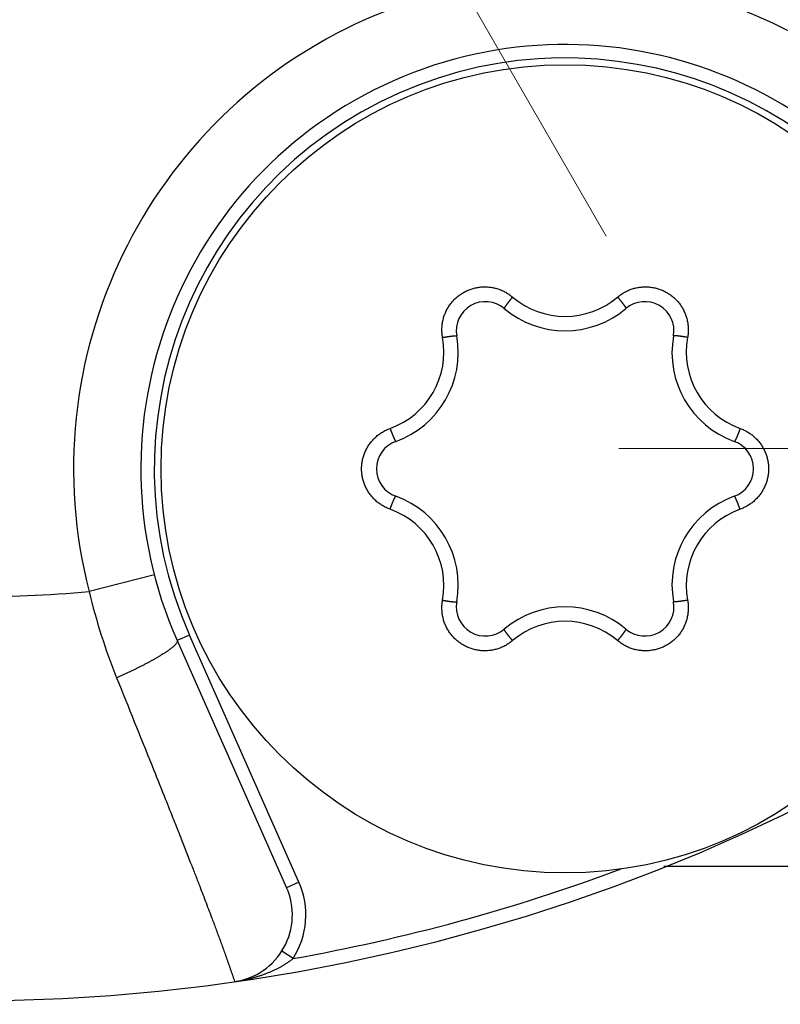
# Model space of a CAD drawing. Header units: millimetres. Extents: x 0 to 1071, y 0 to 742.
# Tile 24 of 130: x 455.41 to 461.06, y 284.54 to 291.85. Entities that reach past the tile are written whole.
import ezdxf

# ---------------------------------------------------------------- set-up
doc = ezdxf.new("R2010")
doc.units = ezdxf.units.MM
doc.header["$LTSCALE"] = 0.454724
doc.linetypes.add('CENTER', pattern=[50.8, 31.75, -6.35, 6.35, -6.35])
doc.layers.add('NoLayerName_001', color=7, linetype='Continuous')

# ---------------------------------------------------------------- blocks, each defined once
blk = doc.blocks.new('DIM_0005')
at = {"color": 3, "linetype": 'Continuous', "lineweight": 13}
blk.add_arc((53.0803, 45.9689), 53.0803, 300, 210, dxfattribs=at)

msp = doc.modelspace()

# ---------------------------------------------------------------- linework, layer by layer
at = {"layer": 'NoLayerName_001', "color": 4, "linetype": 'CENTER', "lineweight": 13}
for p, q in [((452.54676, 302.744427), (486.643109, 243.687818)), ((459.860629, 288.663114), (469.860629, 288.663114))]:
    msp.add_line(p, q, dxfattribs=at)
at = {"layer": 'NoLayerName_001', "color": 60, "linetype": 'Continuous', "lineweight": 25}
for p, q in [((456.411007, 287.725698), (455.92686, 287.600791)), ((456.672295, 287.27775), (456.580857, 287.237263)), ((456.580857, 287.237263), (457.393062, 285.402958)), ((457.484499, 285.443445), (456.672295, 287.27775)), ((460.195126, 285.562609), (464.860629, 285.562609)), ((460.207286, 285.562609), (466.961134, 285.562609)), ((457.484499, 285.443445), (457.393062, 285.402958)), ((457.440943, 284.87663), (457.356765, 284.930612))]:
    msp.add_line(p, q, dxfattribs=at)
msp.add_circle((459.461134, 288.512609), 3, dxfattribs=at)
for centre, radius, start, end in [((455.011134, 298.562609), 14, 270, 90), ((459.461134, 288.512609), 3.64999, 33.2997428, 194.4664487), ((459.461134, 288.512609), 3.15, 23.8830953, 203.8830953), ((459.461134, 288.512609), 3.049999, 23.8830953, 203.8830953), ((459.461365, 290.247534), 0.602815, 229.6731316, 310.3261141), ((458.869498, 289.537351), 0.21673, 49.8061343, 190.1938657), ((460.052769, 289.537351), 0.21673, 349.8061343, 130.1938657), ((459.461134, 290.237609), 0.7, 229.8061343, 310.1938657), ((457.959165, 289.379771), 0.602187, 289.6528948, 10.3471052), ((457.96724, 289.375109), 0.7, 289.8061343, 10.1938657), ((460.955028, 289.375109), 0.7, 169.8061343, 250.1938657), ((460.963103, 289.379771), 0.602187, 169.6529121, 250.3470879), ((458.277863, 288.512609), 0.21673, 109.8061343, 250.1938657), ((460.644404, 288.512609), 0.21673, 289.8061343, 70.1938657), ((457.96724, 287.650109), 0.7, 349.8061343, 70.1938657), ((460.955028, 287.650109), 0.7, 109.8061343, 190.1938657), ((457.959165, 287.645447), 0.602187, 349.6529191, 70.3470809), ((460.963102, 287.645447), 0.602187, 109.6528879, 190.3471121), ((455.011134, 298.562609), 11, 270, 274.7752781), ((460.296319, 288.641957), 4.491792, 193.402653, 201.9712312), ((458.869498, 287.487867), 0.21673, 169.8061343, 310.1938657), ((460.052769, 287.487867), 0.21673, 229.8061343, 10.1938657), ((459.461134, 286.787609), 0.7, 49.8061343, 130.1938657), ((459.460902, 286.777684), 0.602815, 49.6731316, 130.3261141), ((455.011134, 298.562609), 13.9, 280.0673956, 290.4885171), ((456.935875, 285.200522), 0.5, 278.1967881, 23.8830953), ((456.935875, 285.200522), 0.599999, 327.3286116, 23.8830953), ((457.083887, 285.325993), 0.573948, 306.5393558, 308.4700728)]:
    msp.add_arc(centre, radius, start, end, dxfattribs=at)
for points, knots in [([(458.551579, 289.487934), (458.550776, 289.493073), (458.548983, 289.503334), (458.547403, 289.518893), (458.546485, 289.534518), (458.546351, 289.550186), (458.546972, 289.565846), (458.548359, 289.581457), (458.550513, 289.596976), (458.553428, 289.612364), (458.557092, 289.627586), (458.561496, 289.642607), (458.566628, 289.657393), (458.572479, 289.67191), (458.579038, 289.686121), (458.58629, 289.699994), (458.594213, 289.713496), (458.602788, 289.726596), (458.611994, 289.739261), (458.621809, 289.751458), (458.632215, 289.763157), (458.643188, 289.774324), (458.654697, 289.784938), (458.666714, 289.794975), (458.679207, 289.80441), (458.692149, 289.813221), (458.705509, 289.821382), (458.719258, 289.828871), (458.733359, 289.835674), (458.747778, 289.841776), (458.762478, 289.847164), (458.777425, 289.851824), (458.792583, 289.855742), (458.807917, 289.858904), (458.823388, 289.861305), (458.838959, 289.862944), (458.854591, 289.863818), (458.870247, 289.863934), (458.885884, 289.863259), (458.901483, 289.861909), (458.911786, 289.860263), (458.91695, 289.859534)], [0, 0, 0, 0, 0.015603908, 0.031234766, 0.046885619, 0.062549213, 0.078218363, 0.093886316, 0.109547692, 0.125202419, 0.140852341, 0.15649894, 0.172143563, 0.187787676, 0.203433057, 0.219080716, 0.234730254, 0.250380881, 0.266031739, 0.281682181, 0.297332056, 0.312981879, 0.328632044, 0.344282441, 0.359932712, 0.375582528, 0.391231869, 0.406881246, 0.422531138, 0.438181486, 0.453831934, 0.469482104, 0.485131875, 0.500781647, 0.516431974, 0.532082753, 0.547733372, 0.563382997, 0.579030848, 0.594676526, 0.610321, 0.610321, 0.610321, 0.610321]), ([(458.91695, 289.859534), (458.922072, 289.858552), (458.932354, 289.856772), (458.947551, 289.853002), (458.96257, 289.848586), (458.977353, 289.843412), (458.991871, 289.837521), (459.006083, 289.830915), (459.019956, 289.823622), (459.033457, 289.815672), (459.04653, 289.807063), (459.059215, 289.797915), (459.067206, 289.791233), (459.071255, 289.787969)], [0, 0, 0, 0, 0.015644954, 0.031291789, 0.046941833, 0.062596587, 0.078257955, 0.093925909, 0.109595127, 0.125258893, 0.140909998, 0.156541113, 0.172145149, 0.172145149, 0.172145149, 0.172145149]), ([(459.851013, 289.787969), (459.855061, 289.791234), (459.86305, 289.797918), (459.875734, 289.807066), (459.888808, 289.815673), (459.90231, 289.823622), (459.916184, 289.830914), (459.930397, 289.837517), (459.944915, 289.84341), (459.959699, 289.848578), (459.974714, 289.853015), (459.989925, 289.856711), (460.005296, 289.859659), (460.020793, 289.86185), (460.03638, 289.863275), (460.05202, 289.863931), (460.067675, 289.86382), (460.083306, 289.862944), (460.098877, 289.861305), (460.114349, 289.858904), (460.129682, 289.855742), (460.14484, 289.851824), (460.159787, 289.847164), (460.174487, 289.841776), (460.188906, 289.835674), (460.203007, 289.828872), (460.216755, 289.821383), (460.230115, 289.813221), (460.243056, 289.804411), (460.25555, 289.794975), (460.267566, 289.784938), (460.279075, 289.774324), (460.290047, 289.763156), (460.300453, 289.751457), (460.310268, 289.739259), (460.319473, 289.726594), (460.328046, 289.713494), (460.335974, 289.699994), (460.343208, 289.686114), (460.349837, 289.67193), (460.353563, 289.662184), (460.355512, 289.657347)], [0, 0, 0, 0, 0.015603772, 0.03123454, 0.046885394, 0.062549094, 0.078218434, 0.09388661, 0.109548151, 0.125202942, 0.140852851, 0.156499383, 0.172143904, 0.187787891, 0.203433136, 0.219080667, 0.234730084, 0.250380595, 0.26603134, 0.281681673, 0.297331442, 0.312981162, 0.328631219, 0.344281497, 0.359931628, 0.375581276, 0.391230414, 0.406879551, 0.422529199, 0.43817933, 0.453829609, 0.46947967, 0.485129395, 0.500779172, 0.516429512, 0.532080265, 0.547730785, 0.563380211, 0.579027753, 0.594673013, 0.610317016, 0.610317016, 0.610317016, 0.610317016]), ([(459.071255, 289.787969), (459.070424, 289.786991), (459.068761, 289.785036), (459.06628, 289.782092), (459.063806, 289.779143), (459.06134, 289.776185), (459.058884, 289.773221), (459.056437, 289.770249), (459.053998, 289.76727), (459.051569, 289.764283), (459.049149, 289.761288), (459.047142, 289.758785), (459.045541, 289.756779), (459.044343, 289.755272), (459.043148, 289.753762), (459.041956, 289.752251), (459.040766, 289.750737), (459.03958, 289.749221), (459.038397, 289.747702), (459.037217, 289.746181), (459.036041, 289.744658), (459.034868, 289.743132), (459.033699, 289.741603), (459.032533, 289.740072), (459.031371, 289.738537), (459.030214, 289.736999), (459.029061, 289.735458), (459.027913, 289.733912), (459.02677, 289.732363), (459.025632, 289.730809), (459.0245, 289.729251), (459.023374, 289.727687), (459.022255, 289.726119), (459.021143, 289.724546), (459.020041, 289.722968), (459.018948, 289.721385), (459.017865, 289.719797), (459.016793, 289.718203), (459.015735, 289.7166), (459.014691, 289.714985), (459.014018, 289.713894), (459.013678, 289.713349)], [0, 0, 0, 0, 0.003849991, 0.0077000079, 0.011550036, 0.0154000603, 0.0192500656, 0.0231000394, 0.0269499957, 0.0307999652, 0.0346499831, 0.0385000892, 0.0404251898, 0.0423503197, 0.0442754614, 0.0462005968, 0.0481257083, 0.0500507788, 0.0519757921, 0.0539007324, 0.0558255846, 0.0577503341, 0.0596749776, 0.0615995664, 0.0635241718, 0.0654488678, 0.0673737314, 0.0692988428, 0.0712242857, 0.0731501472, 0.0750764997, 0.0770031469, 0.0789296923, 0.0808557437, 0.0827809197, 0.0847048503, 0.086627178, 0.0885477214, 0.0904677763, 0.0923895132, 0.0943152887, 0.0943152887, 0.0943152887, 0.0943152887]), ([(459.851013, 289.787969), (459.851843, 289.786991), (459.853506, 289.785036), (459.855988, 289.782092), (459.858462, 289.779142), (459.860927, 289.776185), (459.863383, 289.77322), (459.865831, 289.770248), (459.86827, 289.767269), (459.870699, 289.764282), (459.873118, 289.761287), (459.875126, 289.758785), (459.876727, 289.756778), (459.877925, 289.755271), (459.87912, 289.753762), (459.880312, 289.75225), (459.881502, 289.750736), (459.882688, 289.74922), (459.883871, 289.747702), (459.885051, 289.74618), (459.886227, 289.744657), (459.8874, 289.743131), (459.888569, 289.741602), (459.889735, 289.740071), (459.890897, 289.738536), (459.892054, 289.736998), (459.893207, 289.735457), (459.894355, 289.733911), (459.895498, 289.732362), (459.896636, 289.730808), (459.897768, 289.72925), (459.898894, 289.727686), (459.900013, 289.726118), (459.901125, 289.724545), (459.902228, 289.722967), (459.903321, 289.721384), (459.904403, 289.719796), (459.905476, 289.718202), (459.906534, 289.716599), (459.907578, 289.714984), (459.908251, 289.713893), (459.908591, 289.713348)], [0, 0, 0, 0, 0.0038500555, 0.0077001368, 0.0115502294, 0.0154003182, 0.0192503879, 0.0231004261, 0.0269504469, 0.0308004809, 0.0346505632, 0.0385007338, 0.0404258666, 0.0423510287, 0.0442762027, 0.0462013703, 0.048126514, 0.0500516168, 0.0519766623, 0.0539016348, 0.0558265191, 0.0577513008, 0.0596759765, 0.0616005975, 0.063525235, 0.0654499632, 0.0673748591, 0.0693000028, 0.071225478, 0.0731513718, 0.0750777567, 0.0770044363, 0.078931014, 0.0808570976, 0.0827823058, 0.0847062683, 0.0866286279, 0.0885492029, 0.0904692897, 0.0923910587, 0.0943168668, 0.0943168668, 0.0943168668, 0.0943168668]), ([(459.013678, 289.713349), (459.013346, 289.712797), (459.012673, 289.711695), (459.011712, 289.710014), (459.010776, 289.708313), (459.010013, 289.706574), (459.009065, 289.704832), (459.009344, 289.703534), (459.009371, 289.702903)], [0, 0, 0, 0, 0.0019323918, 0.0038733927, 0.0058131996, 0.0077351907, 0.009629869, 0.0115242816, 0.0115242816, 0.0115242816, 0.0115242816]), ([(459.908591, 289.713348), (459.908922, 289.712796), (459.909596, 289.711694), (459.910556, 289.710013), (459.911493, 289.708312), (459.912255, 289.706572), (459.913204, 289.70483), (459.912924, 289.703533), (459.912898, 289.702902)], [0, 0, 0, 0, 0.0019324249, 0.0038734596, 0.0058132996, 0.0077353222, 0.0096300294, 0.0115244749, 0.0115244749, 0.0115244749, 0.0115244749]), ([(460.355512, 289.657347), (460.357223, 289.652421), (460.360821, 289.642626), (460.365154, 289.62758), (460.368838, 289.612365), (460.371748, 289.596976), (460.373905, 289.581457), (460.375293, 289.565846), (460.375915, 289.550186), (460.375782, 289.534518), (460.374864, 289.518892), (460.373285, 289.503333), (460.371492, 289.493073), (460.370689, 289.487934)], [0, 0, 0, 0, 0.015644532, 0.031291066, 0.04694096, 0.062595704, 0.078257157, 0.093925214, 0.109594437, 0.125258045, 0.140908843, 0.156539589, 0.17214336, 0.17214336, 0.17214336, 0.17214336]), ([(458.551579, 289.487934), (458.552841, 289.488164), (458.555366, 289.488627), (458.559156, 289.489304), (458.562947, 289.489972), (458.566741, 289.490628), (458.570537, 289.491273), (458.574334, 289.491907), (458.578134, 289.492529), (458.581935, 289.493139), (458.585738, 289.493737), (458.588909, 289.494225), (458.591447, 289.494608), (458.593352, 289.494892), (458.595256, 289.495172), (458.597161, 289.495449), (458.599067, 289.495722), (458.600973, 289.495991), (458.60288, 289.496256), (458.604787, 289.496517), (458.606695, 289.496774), (458.608603, 289.497027), (458.610511, 289.497276), (458.61242, 289.497519), (458.61433, 289.497758), (458.616241, 289.497991), (458.618152, 289.498219), (458.620064, 289.498441), (458.621978, 289.498656), (458.623892, 289.498864), (458.625808, 289.499066), (458.627725, 289.499259), (458.629642, 289.499444), (458.63156, 289.49962), (458.633478, 289.499786), (458.635396, 289.499942), (458.637313, 289.500085), (458.639229, 289.500217), (458.641146, 289.500331), (458.643067, 289.500428), (458.644349, 289.500465), (458.64499, 289.500487)], [0, 0, 0, 0, 0.0038499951, 0.0077000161, 0.0115500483, 0.0154000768, 0.0192500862, 0.0231000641, 0.0269500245, 0.0307999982, 0.0346500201, 0.0385001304, 0.040425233, 0.0423503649, 0.0442755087, 0.0462006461, 0.0481257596, 0.0500508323, 0.0519758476, 0.05390079, 0.0558256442, 0.0577503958, 0.0596750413, 0.0615996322, 0.0635242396, 0.0654489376, 0.0673738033, 0.0692989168, 0.0712243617, 0.0731502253, 0.0750765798, 0.0770032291, 0.0789297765, 0.08085583, 0.0827810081, 0.0847049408, 0.0866272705, 0.088547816, 0.0904678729, 0.0923896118, 0.0943153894, 0.0943153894, 0.0943153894, 0.0943153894]), ([(458.64499, 289.500487), (458.645634, 289.500499), (458.646925, 289.500531), (458.648861, 289.500522), (458.650802, 289.500482), (458.65269, 289.500273), (458.654673, 289.500224), (458.655657, 289.499333), (458.65619, 289.498994)], [0, 0, 0, 0, 0.0019323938, 0.0038733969, 0.0058132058, 0.007735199, 0.0096298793, 0.0115242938, 0.0115242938, 0.0115242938, 0.0115242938]), ([(460.277277, 289.500487), (460.276633, 289.500499), (460.275342, 289.500531), (460.273406, 289.500522), (460.271465, 289.500482), (460.269577, 289.500273), (460.267594, 289.500224), (460.266611, 289.499333), (460.266077, 289.498994)], [0, 0, 0, 0, 0.0019323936, 0.0038733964, 0.0058132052, 0.0077351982, 0.0096298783, 0.0115242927, 0.0115242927, 0.0115242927, 0.0115242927]), ([(460.370689, 289.487934), (460.369426, 289.488164), (460.366902, 289.488627), (460.363112, 289.489304), (460.35932, 289.489972), (460.355526, 289.490628), (460.351731, 289.491273), (460.347933, 289.491907), (460.344134, 289.492529), (460.340332, 289.493139), (460.336529, 289.493737), (460.333358, 289.494225), (460.33082, 289.494608), (460.328916, 289.494892), (460.327011, 289.495172), (460.325106, 289.495449), (460.3232, 289.495722), (460.321294, 289.495991), (460.319388, 289.496256), (460.31748, 289.496517), (460.315573, 289.496774), (460.313665, 289.497027), (460.311756, 289.497276), (460.309847, 289.497519), (460.307937, 289.497758), (460.306027, 289.497991), (460.304115, 289.498219), (460.302203, 289.498441), (460.30029, 289.498656), (460.298375, 289.498864), (460.296459, 289.499066), (460.294543, 289.499259), (460.292625, 289.499444), (460.290707, 289.49962), (460.288789, 289.499786), (460.286872, 289.499942), (460.284955, 289.500085), (460.283038, 289.500217), (460.281121, 289.500331), (460.279201, 289.500428), (460.277919, 289.500465), (460.277277, 289.500487)], [0, 0, 0, 0, 0.0038499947, 0.0077000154, 0.0115500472, 0.0154000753, 0.0192500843, 0.0231000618, 0.0269500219, 0.0307999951, 0.0346500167, 0.0385001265, 0.0404252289, 0.0423503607, 0.0442755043, 0.0462006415, 0.0481257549, 0.0500508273, 0.0519758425, 0.0539007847, 0.0558256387, 0.0577503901, 0.0596750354, 0.0615996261, 0.0635242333, 0.0654489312, 0.0673737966, 0.0692989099, 0.0712243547, 0.0731502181, 0.0750765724, 0.0770032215, 0.0789297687, 0.080855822, 0.0827809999, 0.0847049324, 0.0866272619, 0.0885478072, 0.090467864, 0.0923896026, 0.09431538, 0.09431538, 0.09431538, 0.09431538]), ([(458.022567, 288.7148), (458.025978, 288.718744), (458.032662, 288.726757), (458.043526, 288.738032), (458.054861, 288.74883), (458.066734, 288.759045), (458.079096, 288.768671), (458.091922, 288.777677), (458.105174, 288.786045), (458.11881, 288.793763), (458.132801, 288.800781), (458.147066, 288.807192), (458.156848, 288.81077), (458.1617, 288.812644)], [0, 0, 0, 0, 0.015644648, 0.031291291, 0.046941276, 0.062596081, 0.078257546, 0.093925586, 0.109594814, 0.125258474, 0.140909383, 0.15654029, 0.172144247, 0.172144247, 0.172144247, 0.172144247]), ([(458.1617, 288.812644), (458.162132, 288.811436), (458.162993, 288.809018), (458.164302, 288.805397), (458.165619, 288.801779), (458.166948, 288.798166), (458.168287, 288.794556), (458.169637, 288.790951), (458.170998, 288.787349), (458.17237, 288.783752), (458.173754, 288.780159), (458.174918, 288.777169), (458.175855, 288.77478), (458.176561, 288.772989), (458.17727, 288.771199), (458.177983, 288.769411), (458.1787, 288.767624), (458.17942, 288.765839), (458.180143, 288.764055), (458.180871, 288.762273), (458.181602, 288.760492), (458.182337, 288.758713), (458.183076, 288.756936), (458.18382, 288.755161), (458.184568, 288.753388), (458.185321, 288.751617), (458.186079, 288.749847), (458.186844, 288.748081), (458.187614, 288.746316), (458.188391, 288.744554), (458.189174, 288.742794), (458.189965, 288.741037), (458.190763, 288.739284), (458.19157, 288.737535), (458.192385, 288.735791), (458.19321, 288.734053), (458.194044, 288.732321), (458.194888, 288.730595), (458.195747, 288.728877), (458.196624, 288.727166), (458.197233, 288.726037), (458.197534, 288.725471)], [0, 0, 0, 0, 0.0038499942, 0.0077000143, 0.0115500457, 0.0154000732, 0.0192500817, 0.0231000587, 0.0269500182, 0.0307999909, 0.0346500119, 0.0385001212, 0.0404252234, 0.0423503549, 0.0442754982, 0.0462006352, 0.0481257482, 0.0500508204, 0.0519758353, 0.0539007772, 0.0558256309, 0.057750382, 0.0596750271, 0.0615996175, 0.0635242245, 0.065448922, 0.0673737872, 0.0692989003, 0.0712243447, 0.0731502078, 0.0750765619, 0.0770032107, 0.0789297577, 0.0808558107, 0.0827809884, 0.0847049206, 0.0866272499, 0.0885477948, 0.0904678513, 0.0923895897, 0.0943153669, 0.0943153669, 0.0943153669, 0.0943153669]), ([(460.760568, 288.812644), (460.760135, 288.811436), (460.759274, 288.809018), (460.757966, 288.805397), (460.756648, 288.801779), (460.755319, 288.798166), (460.75398, 288.794556), (460.75263, 288.790951), (460.75127, 288.787349), (460.749897, 288.783752), (460.748513, 288.780159), (460.74735, 288.777169), (460.746413, 288.77478), (460.745706, 288.772989), (460.744997, 288.771199), (460.744284, 288.769411), (460.743568, 288.767624), (460.742848, 288.765839), (460.742124, 288.764055), (460.741397, 288.762273), (460.740666, 288.760492), (460.73993, 288.758713), (460.739191, 288.756936), (460.738448, 288.755161), (460.7377, 288.753388), (460.736947, 288.751616), (460.736188, 288.749847), (460.735424, 288.74808), (460.734653, 288.746316), (460.733877, 288.744553), (460.733093, 288.742794), (460.732302, 288.741037), (460.731504, 288.739284), (460.730697, 288.737535), (460.729882, 288.735791), (460.729058, 288.734053), (460.728224, 288.732321), (460.72738, 288.730595), (460.72652, 288.728877), (460.725644, 288.727166), (460.725035, 288.726037), (460.724733, 288.725471)], [0, 0, 0, 0, 0.0038500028, 0.0077000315, 0.0115500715, 0.0154001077, 0.0192501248, 0.0231001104, 0.0269500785, 0.0308000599, 0.0346500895, 0.0385002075, 0.0404253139, 0.0423504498, 0.0442755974, 0.0462007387, 0.048125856, 0.0500509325, 0.0519759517, 0.0539008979, 0.055825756, 0.0577505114, 0.0596751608, 0.0615997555, 0.0635243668, 0.0654490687, 0.0673739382, 0.0692990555, 0.0712245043, 0.0731503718, 0.0750767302, 0.0770033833, 0.0789299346, 0.080855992, 0.0827811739, 0.0847051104, 0.086627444, 0.0885479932, 0.090468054, 0.0923897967, 0.0943155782, 0.0943155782, 0.0943155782, 0.0943155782]), ([(460.760568, 288.812644), (460.76542, 288.81077), (460.775202, 288.807193), (460.789467, 288.800782), (460.803458, 288.793764), (460.817094, 288.786046), (460.830345, 288.777677), (460.843172, 288.76867), (460.855534, 288.759044), (460.867403, 288.748825), (460.878754, 288.738041), (460.889561, 288.726716), (460.8998, 288.714879), (460.909446, 288.702554), (460.918474, 288.689767), (460.926862, 288.67655), (460.934593, 288.662937), (460.94165, 288.648961), (460.948016, 288.634656), (460.953671, 288.620056), (460.958599, 288.605195), (460.962784, 288.590108), (460.966222, 288.574834), (460.968905, 288.559409), (460.97083, 288.543871), (460.971989, 288.528258), (460.972377, 288.512607), (460.971989, 288.496956), (460.97083, 288.481342), (460.968905, 288.465805), (460.966221, 288.45038), (460.962784, 288.435105), (460.958599, 288.420019), (460.953671, 288.405158), (460.948015, 288.390558), (460.94165, 288.376254), (460.934592, 288.362279), (460.926865, 288.348662), (460.918461, 288.335458), (460.909492, 288.322625), (460.902915, 288.314525), (460.899701, 288.310418)], [0, 0, 0, 0, 0.015603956, 0.031234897, 0.04688591, 0.062549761, 0.078219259, 0.093887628, 0.109549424, 0.125204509, 0.140854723, 0.156501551, 0.172146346, 0.187790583, 0.203436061, 0.219083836, 0.234733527, 0.250384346, 0.266035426, 0.281686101, 0.297336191, 0.312986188, 0.328636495, 0.344287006, 0.359937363, 0.37558723, 0.391236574, 0.406885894, 0.422535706, 0.438185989, 0.453836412, 0.469486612, 0.485136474, 0.500786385, 0.516436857, 0.532087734, 0.547738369, 0.563387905, 0.579035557, 0.594680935, 0.610325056, 0.610325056, 0.610325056, 0.610325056]), ([(458.1617, 288.212574), (458.156848, 288.214447), (458.147065, 288.218025), (458.1328, 288.224436), (458.118809, 288.231454), (458.105174, 288.239172), (458.091922, 288.247541), (458.079096, 288.256548), (458.066733, 288.266174), (458.054864, 288.276393), (458.043514, 288.287177), (458.032706, 288.298502), (458.022467, 288.310339), (458.012821, 288.322664), (458.003793, 288.335451), (457.995405, 288.348668), (457.987674, 288.362281), (457.980617, 288.376257), (457.974252, 288.390562), (457.968596, 288.405162), (457.963668, 288.420023), (457.959483, 288.43511), (457.956046, 288.450384), (457.953362, 288.465809), (457.951438, 288.481347), (457.950279, 288.49696), (457.94989, 288.512611), (457.950278, 288.528262), (457.951438, 288.543875), (457.953362, 288.559413), (457.956046, 288.574838), (457.959483, 288.590112), (457.963668, 288.605199), (457.968596, 288.62006), (457.974252, 288.634659), (457.980617, 288.648964), (457.987675, 288.662939), (457.995403, 288.676556), (458.003806, 288.68976), (458.012775, 288.702593), (458.019353, 288.710693), (458.022567, 288.7148)], [0, 0, 0, 0, 0.015603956, 0.031234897, 0.04688591, 0.062549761, 0.078219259, 0.093887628, 0.109549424, 0.125204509, 0.140854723, 0.156501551, 0.172146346, 0.187790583, 0.203436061, 0.219083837, 0.234733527, 0.250384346, 0.266035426, 0.281686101, 0.297336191, 0.312986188, 0.328636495, 0.344287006, 0.359937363, 0.37558723, 0.391236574, 0.406885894, 0.422535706, 0.438185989, 0.453836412, 0.469486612, 0.485136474, 0.500786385, 0.516436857, 0.532087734, 0.547738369, 0.563387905, 0.579035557, 0.594680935, 0.610325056, 0.610325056, 0.610325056, 0.610325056]), ([(458.197534, 288.725471), (458.197846, 288.724907), (458.198464, 288.723773), (458.19944, 288.722101), (458.200445, 288.72044), (458.20157, 288.71891), (458.202604, 288.717217), (458.203867, 288.716811), (458.204427, 288.716518)], [0, 0, 0, 0, 0.0019323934, 0.0038733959, 0.0058132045, 0.0077351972, 0.0096298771, 0.0115242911, 0.0115242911, 0.0115242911, 0.0115242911]), ([(460.724733, 288.725471), (460.724421, 288.724907), (460.723803, 288.723773), (460.722828, 288.722101), (460.721823, 288.720439), (460.720697, 288.718909), (460.719663, 288.717217), (460.7184, 288.71681), (460.71784, 288.716518)], [0, 0, 0, 0, 0.0019323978, 0.0038734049, 0.0058132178, 0.0077352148, 0.0096298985, 0.011524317, 0.011524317, 0.011524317, 0.011524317]), ([(458.1617, 288.212574), (458.162132, 288.213782), (458.162994, 288.2162), (458.164302, 288.219821), (458.165619, 288.223438), (458.166948, 288.227052), (458.168287, 288.230662), (458.169637, 288.234267), (458.170998, 288.237869), (458.17237, 288.241466), (458.173754, 288.245058), (458.174918, 288.248048), (458.175855, 288.250438), (458.176561, 288.252229), (458.17727, 288.254019), (458.177983, 288.255807), (458.1787, 288.257594), (458.17942, 288.259379), (458.180143, 288.261163), (458.180871, 288.262945), (458.181602, 288.264726), (458.182337, 288.266505), (458.183076, 288.268282), (458.18382, 288.270057), (458.184568, 288.27183), (458.185321, 288.273601), (458.186079, 288.275371), (458.186844, 288.277138), (458.187614, 288.278902), (458.188391, 288.280664), (458.189174, 288.282424), (458.189965, 288.284181), (458.190763, 288.285934), (458.19157, 288.287683), (458.192385, 288.289427), (458.19321, 288.291165), (458.194044, 288.292897), (458.194888, 288.294623), (458.195747, 288.296341), (458.196624, 288.298052), (458.197233, 288.299181), (458.197534, 288.299747)], [0, 0, 0, 0, 0.0038500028, 0.0077000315, 0.0115500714, 0.0154001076, 0.0192501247, 0.0231001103, 0.0269500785, 0.0308000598, 0.0346500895, 0.0385002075, 0.0404253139, 0.0423504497, 0.0442755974, 0.0462007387, 0.048125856, 0.0500509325, 0.0519759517, 0.0539008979, 0.055825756, 0.0577505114, 0.0596751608, 0.0615997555, 0.0635243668, 0.0654490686, 0.0673739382, 0.0692990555, 0.0712245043, 0.0731503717, 0.0750767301, 0.0770033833, 0.0789299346, 0.0808559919, 0.0827811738, 0.0847051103, 0.0866274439, 0.0885479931, 0.0904680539, 0.0923897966, 0.0943155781, 0.0943155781, 0.0943155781, 0.0943155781]), ([(458.197534, 288.299747), (458.197847, 288.300311), (458.198464, 288.301445), (458.19944, 288.303117), (458.200445, 288.304778), (458.20157, 288.306308), (458.202604, 288.308001), (458.203867, 288.308408), (458.204427, 288.3087)], [0, 0, 0, 0, 0.0019323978, 0.0038734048, 0.0058132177, 0.0077352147, 0.0096298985, 0.011524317, 0.011524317, 0.011524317, 0.011524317]), ([(460.724733, 288.299747), (460.724421, 288.30031), (460.723803, 288.301445), (460.722828, 288.303117), (460.721823, 288.304778), (460.720697, 288.306308), (460.719663, 288.308001), (460.7184, 288.308407), (460.71784, 288.3087)], [0, 0, 0, 0, 0.0019323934, 0.0038733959, 0.0058132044, 0.0077351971, 0.009629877, 0.0115242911, 0.0115242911, 0.0115242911, 0.0115242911]), ([(460.760568, 288.212574), (460.760135, 288.213782), (460.759274, 288.2162), (460.757966, 288.219821), (460.756648, 288.223438), (460.755319, 288.227052), (460.75398, 288.230661), (460.75263, 288.234267), (460.75127, 288.237869), (460.749897, 288.241466), (460.748513, 288.245058), (460.74735, 288.248048), (460.746413, 288.250438), (460.745707, 288.252229), (460.744997, 288.254019), (460.744284, 288.255807), (460.743568, 288.257594), (460.742848, 288.259379), (460.742124, 288.261163), (460.741397, 288.262945), (460.740666, 288.264726), (460.73993, 288.266504), (460.739191, 288.268282), (460.738448, 288.270057), (460.7377, 288.27183), (460.736947, 288.273601), (460.736188, 288.27537), (460.735424, 288.277137), (460.734653, 288.278902), (460.733877, 288.280664), (460.733093, 288.282424), (460.732302, 288.284181), (460.731504, 288.285934), (460.730697, 288.287683), (460.729882, 288.289427), (460.729058, 288.291165), (460.728224, 288.292897), (460.72738, 288.294623), (460.72652, 288.29634), (460.725644, 288.298052), (460.725035, 288.29918), (460.724733, 288.299747)], [0, 0, 0, 0, 0.0038499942, 0.0077000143, 0.0115500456, 0.0154000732, 0.0192500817, 0.0231000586, 0.0269500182, 0.0307999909, 0.0346500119, 0.0385001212, 0.0404252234, 0.0423503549, 0.0442754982, 0.0462006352, 0.0481257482, 0.0500508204, 0.0519758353, 0.0539007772, 0.0558256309, 0.057750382, 0.0596750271, 0.0615996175, 0.0635242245, 0.065448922, 0.0673737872, 0.0692989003, 0.0712243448, 0.0731502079, 0.075076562, 0.0770032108, 0.0789297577, 0.0808558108, 0.0827809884, 0.0847049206, 0.0866272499, 0.0885477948, 0.0904678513, 0.0923895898, 0.0943153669, 0.0943153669, 0.0943153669, 0.0943153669]), ([(460.899701, 288.310418), (460.896289, 288.306474), (460.889606, 288.298461), (460.878741, 288.287186), (460.867406, 288.276388), (460.855533, 288.266173), (460.843172, 288.256547), (460.830345, 288.247541), (460.817093, 288.239172), (460.803458, 288.231454), (460.789467, 288.224437), (460.775202, 288.218026), (460.76542, 288.214448), (460.760568, 288.212574)], [0, 0, 0, 0, 0.015644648, 0.031291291, 0.046941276, 0.062596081, 0.078257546, 0.093925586, 0.109594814, 0.125258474, 0.140909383, 0.15654029, 0.172144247, 0.172144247, 0.172144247, 0.172144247]), ([(458.566755, 287.36787), (458.565045, 287.372797), (458.561447, 287.382592), (458.557114, 287.397638), (458.55343, 287.412853), (458.550519, 287.428242), (458.548362, 287.443761), (458.546975, 287.459372), (458.546353, 287.475032), (458.546485, 287.4907), (458.547403, 287.506325), (458.548983, 287.521885), (458.550776, 287.532145), (458.551579, 287.537284)], [0, 0, 0, 0, 0.015644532, 0.031291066, 0.04694096, 0.062595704, 0.078257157, 0.093925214, 0.109594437, 0.125258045, 0.140908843, 0.156539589, 0.17214336, 0.17214336, 0.17214336, 0.17214336]), ([(458.551579, 287.537284), (458.552841, 287.537054), (458.555366, 287.536591), (458.559156, 287.535914), (458.562947, 287.535246), (458.566741, 287.53459), (458.570537, 287.533945), (458.574334, 287.533311), (458.578134, 287.532689), (458.581935, 287.532078), (458.585738, 287.531481), (458.588909, 287.530993), (458.591447, 287.53061), (458.593352, 287.530326), (458.595256, 287.530046), (458.597161, 287.529769), (458.599067, 287.529496), (458.600973, 287.529227), (458.60288, 287.528962), (458.604787, 287.5287), (458.606695, 287.528443), (458.608603, 287.528191), (458.610511, 287.527942), (458.61242, 287.527698), (458.61433, 287.52746), (458.616241, 287.527226), (458.618152, 287.526999), (458.620064, 287.526777), (458.621978, 287.526562), (458.623892, 287.526354), (458.625808, 287.526152), (458.627725, 287.525959), (458.629642, 287.525773), (458.63156, 287.525597), (458.633478, 287.525431), (458.635396, 287.525276), (458.637313, 287.525133), (458.639229, 287.525001), (458.641146, 287.524886), (458.643067, 287.52479), (458.644349, 287.524753), (458.64499, 287.524731)], [0, 0, 0, 0, 0.0038499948, 0.0077000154, 0.0115500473, 0.0154000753, 0.0192500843, 0.0231000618, 0.0269500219, 0.0307999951, 0.0346500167, 0.0385001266, 0.040425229, 0.0423503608, 0.0442755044, 0.0462006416, 0.0481257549, 0.0500508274, 0.0519758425, 0.0539007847, 0.0558256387, 0.0577503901, 0.0596750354, 0.0615996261, 0.0635242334, 0.0654489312, 0.0673737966, 0.0692989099, 0.0712243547, 0.0731502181, 0.0750765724, 0.0770032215, 0.0789297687, 0.080855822, 0.0827809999, 0.0847049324, 0.086627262, 0.0885478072, 0.090467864, 0.0923896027, 0.0943153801, 0.0943153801, 0.0943153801, 0.0943153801]), ([(458.64499, 287.524731), (458.645634, 287.524719), (458.646925, 287.524687), (458.648861, 287.524696), (458.650802, 287.524736), (458.65269, 287.524945), (458.654673, 287.524994), (458.655657, 287.525885), (458.65619, 287.526223)], [0, 0, 0, 0, 0.0019323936, 0.0038733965, 0.0058132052, 0.0077351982, 0.0096298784, 0.0115242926, 0.0115242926, 0.0115242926, 0.0115242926]), ([(460.370689, 287.537284), (460.371492, 287.532145), (460.373284, 287.521884), (460.374864, 287.506325), (460.375783, 287.4907), (460.375916, 287.475032), (460.375295, 287.459372), (460.373909, 287.44376), (460.371754, 287.428242), (460.368839, 287.412854), (460.365175, 287.397632), (460.360772, 287.382611), (460.355639, 287.367825), (460.349789, 287.353308), (460.34323, 287.339097), (460.335977, 287.325224), (460.328054, 287.311722), (460.319479, 287.298622), (460.310274, 287.285957), (460.300458, 287.273759), (460.290053, 287.262061), (460.27908, 287.250894), (460.26757, 287.24028), (460.255554, 287.230243), (460.24306, 287.220808), (460.230118, 287.211997), (460.216758, 287.203835), (460.203009, 287.196346), (460.188908, 287.189544), (460.17449, 287.183442), (460.15979, 287.178054), (460.144843, 287.173394), (460.129685, 287.169476), (460.114351, 287.166314), (460.098879, 287.163913), (460.083309, 287.162274), (460.067677, 287.1614), (460.052021, 287.161284), (460.036383, 287.161959), (460.020785, 287.163309), (460.010481, 287.164955), (460.005317, 287.165684)], [0, 0, 0, 0, 0.015603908, 0.031234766, 0.046885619, 0.062549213, 0.078218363, 0.093886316, 0.109547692, 0.125202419, 0.140852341, 0.15649894, 0.172143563, 0.187787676, 0.203433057, 0.219080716, 0.234730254, 0.250380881, 0.266031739, 0.281682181, 0.297332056, 0.312981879, 0.328632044, 0.344282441, 0.359932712, 0.375582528, 0.391231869, 0.406881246, 0.422531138, 0.438181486, 0.453831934, 0.469482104, 0.485131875, 0.500781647, 0.516431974, 0.532082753, 0.547733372, 0.563382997, 0.579030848, 0.594676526, 0.610321, 0.610321, 0.610321, 0.610321]), ([(460.277277, 287.524731), (460.276633, 287.524719), (460.275342, 287.524687), (460.273406, 287.524696), (460.271465, 287.524736), (460.269577, 287.524945), (460.267594, 287.524994), (460.266611, 287.525885), (460.266077, 287.526223)], [0, 0, 0, 0, 0.0019323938, 0.0038733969, 0.0058132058, 0.0077351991, 0.0096298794, 0.0115242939, 0.0115242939, 0.0115242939, 0.0115242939]), ([(460.370689, 287.537284), (460.369426, 287.537054), (460.366902, 287.536591), (460.363112, 287.535914), (460.35932, 287.535246), (460.355526, 287.53459), (460.351731, 287.533945), (460.347933, 287.533311), (460.344134, 287.532689), (460.340332, 287.532078), (460.336529, 287.531481), (460.333358, 287.530993), (460.33082, 287.53061), (460.328916, 287.530326), (460.327011, 287.530046), (460.325106, 287.529769), (460.3232, 287.529496), (460.321294, 287.529227), (460.319388, 287.528962), (460.31748, 287.5287), (460.315573, 287.528443), (460.313665, 287.528191), (460.311756, 287.527942), (460.309847, 287.527698), (460.307937, 287.52746), (460.306027, 287.527226), (460.304115, 287.526999), (460.302203, 287.526777), (460.30029, 287.526562), (460.298375, 287.526354), (460.296459, 287.526152), (460.294543, 287.525959), (460.292625, 287.525773), (460.290707, 287.525597), (460.288789, 287.525431), (460.286872, 287.525276), (460.284955, 287.525133), (460.283038, 287.525001), (460.281121, 287.524886), (460.279201, 287.52479), (460.277919, 287.524753), (460.277277, 287.524731)], [0, 0, 0, 0, 0.0038499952, 0.0077000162, 0.0115500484, 0.0154000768, 0.0192500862, 0.0231000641, 0.0269500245, 0.0307999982, 0.0346500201, 0.0385001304, 0.040425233, 0.0423503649, 0.0442755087, 0.0462006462, 0.0481257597, 0.0500508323, 0.0519758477, 0.05390079, 0.0558256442, 0.0577503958, 0.0596750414, 0.0615996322, 0.0635242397, 0.0654489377, 0.0673738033, 0.0692989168, 0.0712243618, 0.0731502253, 0.0750765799, 0.0770032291, 0.0789297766, 0.0808558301, 0.0827810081, 0.0847049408, 0.0866272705, 0.0885478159, 0.0904678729, 0.0923896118, 0.0943153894, 0.0943153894, 0.0943153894, 0.0943153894]), ([(459.071255, 287.237249), (459.067206, 287.233983), (459.059217, 287.2273), (459.046533, 287.218152), (459.03346, 287.209544), (459.019957, 287.201596), (459.006084, 287.194304), (458.99187, 287.187701), (458.977352, 287.181808), (458.962568, 287.17664), (458.947553, 287.172203), (458.932343, 287.168507), (458.916972, 287.165559), (458.901475, 287.163368), (458.885888, 287.161943), (458.870248, 287.161287), (458.854593, 287.161398), (458.838961, 287.162274), (458.82339, 287.163913), (458.807919, 287.166314), (458.792585, 287.169476), (458.777427, 287.173394), (458.76248, 287.178054), (458.74778, 287.183442), (458.733362, 287.189544), (458.719261, 287.196346), (458.705513, 287.203835), (458.692153, 287.211997), (458.679211, 287.220807), (458.666718, 287.230243), (458.654701, 287.24028), (458.643193, 287.250894), (458.63222, 287.262062), (458.621815, 287.27376), (458.612, 287.285959), (458.602794, 287.298623), (458.594221, 287.311724), (458.586293, 287.325224), (458.57906, 287.339104), (458.572431, 287.353288), (458.568705, 287.363034), (458.566755, 287.36787)], [0, 0, 0, 0, 0.015603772, 0.03123454, 0.046885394, 0.062549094, 0.078218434, 0.09388661, 0.109548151, 0.125202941, 0.140852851, 0.156499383, 0.172143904, 0.187787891, 0.203433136, 0.219080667, 0.234730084, 0.250380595, 0.26603134, 0.281681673, 0.297331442, 0.312981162, 0.328631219, 0.344281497, 0.359931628, 0.375581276, 0.391230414, 0.406879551, 0.422529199, 0.43817933, 0.453829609, 0.46947967, 0.485129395, 0.500779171, 0.516429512, 0.532080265, 0.547730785, 0.563380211, 0.579027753, 0.594673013, 0.610317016, 0.610317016, 0.610317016, 0.610317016]), ([(459.013677, 287.31187), (459.013345, 287.312422), (459.012671, 287.313524), (459.011711, 287.315205), (459.010775, 287.316906), (459.010012, 287.318646), (459.009063, 287.320388), (459.009343, 287.321685), (459.009369, 287.322316)], [0, 0, 0, 0, 0.0019324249, 0.0038734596, 0.0058132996, 0.0077353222, 0.0096300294, 0.0115244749, 0.0115244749, 0.0115244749, 0.0115244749]), ([(459.071255, 287.237249), (459.070424, 287.238227), (459.068761, 287.240182), (459.06628, 287.243126), (459.063805, 287.246076), (459.06134, 287.249033), (459.058884, 287.251998), (459.056436, 287.254969), (459.053998, 287.257949), (459.051568, 287.260936), (459.049149, 287.263931), (459.047141, 287.266433), (459.045541, 287.26844), (459.044343, 287.269947), (459.043147, 287.271456), (459.041955, 287.272968), (459.040766, 287.274481), (459.03958, 287.275998), (459.038397, 287.277516), (459.037217, 287.279037), (459.03604, 287.280561), (459.034867, 287.282087), (459.033698, 287.283616), (459.032532, 287.285147), (459.031371, 287.286682), (459.030213, 287.28822), (459.02906, 287.289761), (459.027912, 287.291307), (459.026769, 287.292856), (459.025631, 287.29441), (459.024499, 287.295968), (459.023373, 287.297531), (459.022254, 287.2991), (459.021143, 287.300673), (459.02004, 287.302251), (459.018947, 287.303834), (459.017864, 287.305422), (459.016792, 287.307016), (459.015734, 287.308619), (459.01469, 287.310234), (459.014017, 287.311325), (459.013677, 287.31187)], [0, 0, 0, 0, 0.0038500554, 0.0077001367, 0.0115502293, 0.0154003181, 0.0192503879, 0.0231004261, 0.0269504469, 0.0308004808, 0.0346505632, 0.0385007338, 0.0404258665, 0.0423510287, 0.0442762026, 0.0462013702, 0.0481265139, 0.0500516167, 0.0519766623, 0.0539016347, 0.0558265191, 0.0577513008, 0.0596759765, 0.0616005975, 0.063525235, 0.0654499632, 0.067374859, 0.0693000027, 0.0712254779, 0.0731513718, 0.0750777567, 0.0770044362, 0.0789310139, 0.0808570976, 0.0827823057, 0.0847062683, 0.0866286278, 0.0885492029, 0.0904692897, 0.0923910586, 0.0943168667, 0.0943168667, 0.0943168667, 0.0943168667]), ([(459.851013, 287.237249), (459.851843, 287.238227), (459.853506, 287.240182), (459.855988, 287.243125), (459.858462, 287.246075), (459.860927, 287.249033), (459.863383, 287.251997), (459.865831, 287.254969), (459.868269, 287.257948), (459.870699, 287.260935), (459.873118, 287.26393), (459.875126, 287.266433), (459.876726, 287.268439), (459.877924, 287.269946), (459.879119, 287.271455), (459.880312, 287.272967), (459.881501, 287.274481), (459.882687, 287.275997), (459.88387, 287.277516), (459.88505, 287.279037), (459.886226, 287.28056), (459.887399, 287.282086), (459.888569, 287.283615), (459.889734, 287.285146), (459.890896, 287.286681), (459.892053, 287.288219), (459.893206, 287.28976), (459.894354, 287.291306), (459.895497, 287.292855), (459.896635, 287.294409), (459.897767, 287.295967), (459.898893, 287.29753), (459.900013, 287.299098), (459.901124, 287.300671), (459.902227, 287.302249), (459.90332, 287.303832), (459.904402, 287.305421), (459.905475, 287.307015), (459.906533, 287.308618), (459.907577, 287.310232), (459.90825, 287.311324), (459.90859, 287.311869)], [0, 0, 0, 0, 0.0038499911, 0.007700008, 0.0115500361, 0.0154000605, 0.0192500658, 0.0231000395, 0.0269499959, 0.0307999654, 0.0346499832, 0.0385000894, 0.0404251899, 0.0423503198, 0.0442754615, 0.0462005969, 0.0481257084, 0.050050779, 0.0519757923, 0.0539007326, 0.0558255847, 0.0577503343, 0.0596749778, 0.0615995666, 0.0635241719, 0.0654488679, 0.0673737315, 0.0692988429, 0.0712242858, 0.0731501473, 0.0750764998, 0.077003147, 0.0789296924, 0.0808557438, 0.0827809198, 0.0847048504, 0.0866271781, 0.0885477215, 0.0904677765, 0.0923895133, 0.0943152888, 0.0943152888, 0.0943152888, 0.0943152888]), ([(459.90859, 287.311869), (459.908921, 287.312421), (459.909595, 287.313523), (459.910555, 287.315204), (459.911491, 287.316905), (459.912254, 287.318644), (459.913203, 287.320386), (459.912923, 287.321684), (459.912897, 287.322314)], [0, 0, 0, 0, 0.0019323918, 0.0038733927, 0.0058131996, 0.0077351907, 0.009629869, 0.0115242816, 0.0115242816, 0.0115242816, 0.0115242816]), ([(456.580857, 287.237263), (456.580555, 287.233344), (456.581421, 287.224835), (456.573599, 287.214854), (456.565834, 287.205828), (456.557239, 287.197528), (456.548307, 287.189592), (456.539058, 287.182021), (456.529597, 287.174768), (456.519965, 287.16776), (456.510214, 287.160917), (456.50037, 287.154199), (456.490439, 287.147602), (456.480431, 287.141116), (456.470354, 287.134731), (456.46022, 287.128438), (456.450036, 287.122228), (456.439806, 287.116096), (456.429531, 287.110042), (456.419215, 287.104061), (456.408858, 287.09815), (456.398463, 287.092306), (456.388033, 287.086527), (456.377568, 287.080809), (456.367071, 287.07515), (456.356545, 287.069545), (456.34599, 287.063992), (456.33541, 287.058489), (456.324806, 287.053031), (456.314179, 287.047616), (456.303534, 287.04224), (456.292869, 287.036903), (456.282185, 287.031604), (456.271483, 287.026344), (456.260763, 287.021122), (456.250024, 287.015937), (456.239268, 287.010791), (456.228493, 287.005682), (456.217701, 287.000613), (456.206894, 286.995576), (456.199672, 286.992254), (456.196063, 286.990589)], [0, 0, 0, 0, 0.011792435, 0.024303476, 0.036037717, 0.047991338, 0.059977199, 0.07191532, 0.08382993, 0.095737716, 0.107648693, 0.119565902, 0.131488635, 0.143415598, 0.155345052, 0.167274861, 0.179203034, 0.191129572, 0.203054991, 0.214979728, 0.226904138, 0.238828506, 0.250753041, 0.262677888, 0.274603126, 0.28652877, 0.298454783, 0.310381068, 0.322307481, 0.334233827, 0.346159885, 0.358085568, 0.370010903, 0.381935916, 0.393860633, 0.405785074, 0.41770926, 0.429633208, 0.441556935, 0.453480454, 0.465403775, 0.465403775, 0.465403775, 0.465403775]), ([(460.005317, 287.165684), (460.000196, 287.166666), (459.989914, 287.168446), (459.974716, 287.172216), (459.959697, 287.176632), (459.944914, 287.181805), (459.930397, 287.187697), (459.916184, 287.194303), (459.902311, 287.201596), (459.88881, 287.209546), (459.875737, 287.218155), (459.863052, 287.227303), (459.855062, 287.233984), (459.851012, 287.237249)], [0, 0, 0, 0, 0.015644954, 0.031291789, 0.046941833, 0.062596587, 0.078257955, 0.093925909, 0.109595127, 0.125258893, 0.140909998, 0.156541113, 0.172145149, 0.172145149, 0.172145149, 0.172145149]), ([(456.196063, 286.990589), (456.192449, 286.988936), (456.185224, 286.985621), (456.174363, 286.980704), (456.163487, 286.975818), (456.152594, 286.970972), (456.141686, 286.966158), (456.134399, 286.962984), (456.130758, 286.961392)], [0, 0, 0, 0, 0.0119231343, 0.0238460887, 0.0357688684, 0.0476914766, 0.0596139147, 0.0715361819, 0.0715361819, 0.0715361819, 0.0715361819]), ([(456.130758, 286.961392), (456.218479, 286.743714), (456.336695, 286.451346), (456.475821, 286.104147), (456.543711, 285.933829), (456.59507, 285.804292), (456.638131, 285.695134), (456.675628, 285.599549), (456.710268, 285.510722), (456.739427, 285.435501), (456.765793, 285.367064), (456.789399, 285.305423), (456.812868, 285.24373), (456.833597, 285.188842), (456.851628, 285.140774), (456.867002, 285.099543), (456.882285, 285.058277), (456.89747, 285.016976), (456.912549, 284.975636), (456.927516, 284.934255), (456.939887, 284.899735), (456.949713, 284.872093), (456.957044, 284.851349), (456.964333, 284.830589), (456.97158, 284.809815), (456.978787, 284.789026), (456.985944, 284.768221), (456.995432, 284.740461), (457.00245, 284.719608), (457.00715, 284.705714)], [0, 0, 0, 0, 0.7040667, 0.94608978, 1.12210656, 1.2541191, 1.36412956, 1.47414002, 1.5621484, 1.65015682, 1.71616312, 1.78216944, 1.84817576, 1.91418211, 1.95818636, 2.00219061, 2.04619485, 2.09019913, 2.1342034, 2.17820764, 2.22221182, 2.24421388, 2.26621598, 2.2882182, 2.3102203, 2.33222199, 2.35422442, 2.37622737, 2.42023061, 2.42023061, 2.42023061, 2.42023061]), ([(457.007162, 284.70563), (457.01459, 284.706774), (457.029464, 284.708956), (457.051675, 284.712872), (457.073818, 284.717178), (457.095874, 284.721947), (457.117836, 284.727165), (457.139695, 284.732841), (457.161441, 284.738977), (457.183066, 284.745578), (457.204561, 284.752648), (457.225916, 284.76019), (457.247114, 284.768208), (457.26813, 284.77672), (457.288929, 284.785746), (457.309478, 284.795302), (457.329745, 284.805405), (457.349696, 284.816074), (457.369302, 284.827321), (457.38851, 284.839189), (457.407361, 284.851593), (457.419486, 284.860488), (457.425601, 284.864855)], [0, 0, 0, 0, 0.022546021, 0.04509695, 0.067653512, 0.090216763, 0.1127881, 0.135369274, 0.157962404, 0.180569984, 0.203194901, 0.225840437, 0.248506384, 0.271181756, 0.293855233, 0.316517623, 0.339162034, 0.361784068, 0.384382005, 0.406957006, 0.429513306, 0.452058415, 0.452058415, 0.452058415, 0.452058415])]:
    msp.add_open_spline(points, degree=3, knots=knots, dxfattribs=at)

# ---------------------------------------------------------------- block references
at = {"layer": 'NoLayerName_001', "color": 3, "linetype": 'Continuous', "lineweight": 13}
msp.add_blockref('DIM_0005', (401.880798, 252.593689), dxfattribs=at)

doc.saveas('drawing.dxf')
